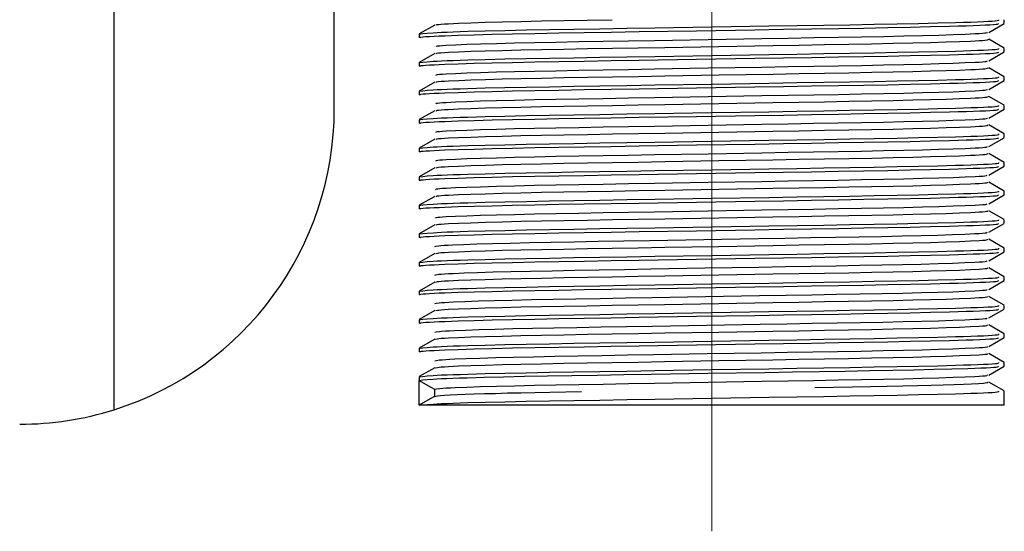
# Model space of a CAD drawing. Header units: millimetres. Extents: x 262469 to 275208, y -32539 to 9411.
# Tile 170 of 256: x 267768 to 267787, y -13874 to -13864. Entities that reach past the tile are written whole.
import ezdxf

# ---------------------------------------------------------------- set-up
doc = ezdxf.new("R2010")
doc.units = ezdxf.units.MM
doc.header["$LTSCALE"] = 100
doc.layers.add('$ IE_TELETECHNIKA', color=5, linetype='Continuous', lineweight=30)

msp = doc.modelspace()

# ---------------------------------------------------------------- linework, layer by layer
at = {"layer": '$ IE_TELETECHNIKA', "color": 7, "linetype": 'Continuous'}
for p, q in [((267769.767, -13871.852), (267769.767, -13854.639)), ((267774.142, -13865.889), (267774.142, -13854.639)), ((267787.455, -13864.181), (267787.455, -13864.111)), ((267776.138, -13864.215), (267775.831, -13864.392)), ((267787.146, -13864.361), (267787.453, -13864.183)), ((267775.83, -13864.394), (267775.83, -13864.465)), ((267787.453, -13864.675), (267787.146, -13864.498)), ((267787.455, -13864.748), (267787.455, -13864.678)), ((267776.138, -13864.782), (267775.831, -13864.959)), ((267787.146, -13864.928), (267787.453, -13864.75)), ((267775.83, -13864.961), (267775.83, -13865.032)), ((267787.453, -13865.242), (267787.146, -13865.065)), ((267787.455, -13865.315), (267787.455, -13865.244)), ((267776.138, -13865.348), (267775.831, -13865.526)), ((267787.146, -13865.495), (267787.453, -13865.317)), ((267775.83, -13865.528), (267775.83, -13865.599)), ((267787.453, -13865.809), (267787.146, -13865.632)), ((267787.146, -13866.062), (267787.453, -13865.884)), ((267787.455, -13865.882), (267787.455, -13865.811)), ((267775.83, -13866.095), (267775.83, -13866.166)), ((267776.138, -13865.915), (267775.831, -13866.093)), ((267787.453, -13866.376), (267787.146, -13866.199)), ((267776.138, -13866.482), (267775.831, -13866.66)), ((267787.146, -13866.629), (267787.453, -13866.451)), ((267787.455, -13866.449), (267787.455, -13866.378)), ((267775.83, -13866.662), (267775.83, -13866.733)), ((267787.453, -13866.943), (267787.146, -13866.766)), ((267776.138, -13867.049), (267775.831, -13867.227)), ((267787.146, -13867.195), (267787.453, -13867.018)), ((267787.455, -13867.016), (267787.455, -13866.945)), ((267775.83, -13867.229), (267775.83, -13867.3)), ((267787.453, -13867.51), (267787.146, -13867.333)), ((267776.138, -13867.616), (267775.831, -13867.794)), ((267787.146, -13867.762), (267787.453, -13867.585)), ((267787.455, -13867.583), (267787.455, -13867.512)), ((267775.83, -13867.796), (267775.83, -13867.867)), ((267787.453, -13868.077), (267787.146, -13867.9)), ((267776.138, -13868.183), (267775.831, -13868.361)), ((267787.146, -13868.329), (267787.453, -13868.152)), ((267787.455, -13868.15), (267787.455, -13868.079)), ((267775.83, -13868.363), (267775.83, -13868.433)), ((267787.453, -13868.644), (267787.146, -13868.467)), ((267776.138, -13868.75), (267775.831, -13868.928)), ((267787.146, -13868.896), (267787.453, -13868.719)), ((267787.455, -13868.717), (267787.455, -13868.646)), ((267775.83, -13868.93), (267775.83, -13869)), ((267787.453, -13869.211), (267787.146, -13869.034)), ((267787.455, -13869.284), (267787.455, -13869.213)), ((267776.138, -13869.317), (267775.831, -13869.495)), ((267787.146, -13869.463), (267787.453, -13869.286)), ((267775.83, -13869.497), (267775.83, -13869.567)), ((267787.453, -13869.778), (267787.146, -13869.601)), ((267787.455, -13869.851), (267787.455, -13869.78)), ((267776.138, -13869.884), (267775.831, -13870.061)), ((267787.146, -13870.03), (267787.453, -13869.853)), ((267775.83, -13870.064), (267775.83, -13870.134)), ((267787.453, -13870.345), (267787.146, -13870.168)), ((267787.455, -13870.418), (267787.455, -13870.347)), ((267776.138, -13870.451), (267775.831, -13870.628)), ((267787.146, -13870.597), (267787.453, -13870.42)), ((267775.83, -13870.63), (267775.83, -13870.701)), ((267787.453, -13870.912), (267787.146, -13870.735)), ((267787.455, -13870.985), (267787.455, -13870.914)), ((267776.138, -13871.018), (267775.831, -13871.195)), ((267787.146, -13871.164), (267787.453, -13870.987)), ((267775.83, -13871.197), (267775.83, -13871.263)), ((267775.83, -13871.764), (267775.83, -13871.268)), ((267787.453, -13871.479), (267787.146, -13871.302)), ((267776.136, -13871.445), (267776.136, -13871.586)), ((267787.455, -13871.764), (267787.455, -13871.481)), ((267787.455, -13871.764), (267775.83, -13871.764)), ((267776.138, -13871.585), (267775.831, -13871.762))]:
    msp.add_line(p, q, dxfattribs=at)
at = {"layer": '$ IE_TELETECHNIKA', "color": 7, "linetype": 'Continuous', "lineweight": 5, "ltscale": 20.32}
msp.add_line((267781.642, -13874.264), (267781.642, -13856.139), dxfattribs=at)
at = {"layer": '$ IE_TELETECHNIKA', "color": 7, "linetype": 'Continuous'}
for points in [[(267775.83, -13864.394), (267775.901, -13864.385), (267775.988, -13864.377), (267776.107, -13864.368), (267776.184, -13864.363), (267776.275, -13864.359), (267776.382, -13864.354), (267776.506, -13864.35), (267776.644, -13864.345), (267776.797, -13864.34), (267777.141, -13864.331), (267777.53, -13864.322), (267777.958, -13864.313), (267778.417, -13864.305), (267778.905, -13864.297), (267779.419, -13864.288), (267779.955, -13864.28), (267780.508, -13864.271), (267781.643, -13864.252), (267782.779, -13864.234), (267783.333, -13864.225), (267783.87, -13864.216), (267784.383, -13864.208), (267784.869, -13864.199), (267785.324, -13864.19), (267785.747, -13864.182), (267786.135, -13864.173), (267786.487, -13864.164), (267786.646, -13864.159), (267786.792, -13864.155), (267786.924, -13864.15), (267787.039, -13864.145), (267787.137, -13864.141), (267787.216, -13864.136), (267787.275, -13864.132), (267787.313, -13864.127), (267787.347, -13864.119), (267787.348, -13864.111)], [(267776.168, -13864.214), (267776.18, -13864.206), (267776.211, -13864.202), (267776.262, -13864.198), (267776.331, -13864.193), (267776.414, -13864.189), (267776.613, -13864.179), (267776.855, -13864.17), (267777.143, -13864.161), (267777.476, -13864.152), (267777.849, -13864.143), (267778.259, -13864.134), (267778.7, -13864.126), (267779.17, -13864.117), (267779.664, -13864.109)], [(267775.855, -13864.471), (267775.828, -13864.463), (267775.837, -13864.459), (267775.863, -13864.454), (267775.906, -13864.45), (267775.964, -13864.445), (267776.037, -13864.441), (267776.124, -13864.436), (267776.225, -13864.432), (267776.34, -13864.427), (267776.606, -13864.418), (267776.919, -13864.408), (267777.279, -13864.399), (267777.681, -13864.39), (267778.124, -13864.381), (267778.602, -13864.373), (267779.11, -13864.364), (267779.644, -13864.355), (267780.198, -13864.346), (267781.342, -13864.328), (267782.5, -13864.309), (267783.069, -13864.3), (267783.624, -13864.291), (267784.157, -13864.282), (267784.663, -13864.274), (267785.138, -13864.265), (267785.581, -13864.256), (267785.99, -13864.247), (267786.364, -13864.238), (267786.535, -13864.233), (267786.694, -13864.229), (267786.838, -13864.224), (267786.967, -13864.219), (267787.078, -13864.214), (267787.17, -13864.21), (267787.241, -13864.205), (267787.29, -13864.201), (267787.32, -13864.196), (267787.334, -13864.192), (267787.339, -13864.184)], [(267776.164, -13864.642), (267776.171, -13864.634), (267776.193, -13864.63), (267776.234, -13864.625), (267776.292, -13864.621), (267776.366, -13864.616), (267776.55, -13864.607), (267776.778, -13864.598), (267777.049, -13864.589), (267777.366, -13864.58), (267777.724, -13864.571), (267778.119, -13864.562), (267778.547, -13864.554), (267779.004, -13864.545), (267779.486, -13864.537), (267779.989, -13864.529), (267780.507, -13864.52), (267781.571, -13864.501), (267782.638, -13864.483), (267783.16, -13864.474), (267783.667, -13864.465), (267784.155, -13864.457), (267784.62, -13864.449), (267785.056, -13864.441), (267785.46, -13864.432), (267785.828, -13864.423), (267786.155, -13864.414), (267786.439, -13864.405), (267786.68, -13864.395), (267786.877, -13864.386), (267786.955, -13864.382), (267787.019, -13864.377), (267787.065, -13864.373), (267787.094, -13864.369), (267787.123, -13864.361)], [(267776.168, -13864.781), (267776.181, -13864.773), (267776.212, -13864.769), (267776.262, -13864.765), (267776.331, -13864.76), (267776.413, -13864.756), (267776.613, -13864.746), (267776.855, -13864.737), (267777.143, -13864.728), (267777.476, -13864.719), (267777.85, -13864.71), (267778.26, -13864.701), (267778.702, -13864.692), (267779.172, -13864.684), (267779.667, -13864.676), (267780.18, -13864.667), (267780.708, -13864.658), (267781.784, -13864.639), (267782.856, -13864.621), (267783.377, -13864.612), (267783.881, -13864.604), (267784.363, -13864.595), (267784.819, -13864.587), (267785.245, -13864.578), (267785.636, -13864.57), (267785.988, -13864.56), (267786.298, -13864.551), (267786.563, -13864.542), (267786.783, -13864.533), (267786.875, -13864.528), (267786.954, -13864.524), (267787.018, -13864.519), (267787.067, -13864.515), (267787.122, -13864.506), (267787.146, -13864.498)], [(267775.83, -13864.961), (267775.901, -13864.952), (267775.988, -13864.944), (267776.107, -13864.935), (267776.184, -13864.93), (267776.275, -13864.926), (267776.382, -13864.921), (267776.506, -13864.917), (267776.644, -13864.912), (267776.797, -13864.907), (267777.141, -13864.898), (267777.53, -13864.889), (267777.958, -13864.88), (267778.417, -13864.872), (267778.905, -13864.864), (267779.419, -13864.855), (267779.955, -13864.847), (267780.508, -13864.838), (267781.643, -13864.819), (267782.779, -13864.801), (267783.333, -13864.792), (267783.87, -13864.783), (267784.383, -13864.774), (267784.869, -13864.766), (267785.324, -13864.757), (267785.747, -13864.749), (267786.135, -13864.74), (267786.487, -13864.731), (267786.646, -13864.726), (267786.792, -13864.722), (267786.924, -13864.717), (267787.039, -13864.712), (267787.137, -13864.708), (267787.216, -13864.703), (267787.275, -13864.699), (267787.313, -13864.694), (267787.347, -13864.686), (267787.348, -13864.678)], [(267775.855, -13865.038), (267775.828, -13865.03), (267775.837, -13865.025), (267775.863, -13865.021), (267775.906, -13865.017), (267775.964, -13865.012), (267776.037, -13865.008), (267776.124, -13865.003), (267776.225, -13864.999), (267776.34, -13864.994), (267776.606, -13864.985), (267776.919, -13864.975), (267777.279, -13864.966), (267777.681, -13864.957), (267778.124, -13864.948), (267778.602, -13864.94), (267779.11, -13864.931), (267779.644, -13864.922), (267780.198, -13864.913), (267781.342, -13864.895), (267782.5, -13864.876), (267783.069, -13864.867), (267783.624, -13864.858), (267784.157, -13864.849), (267784.663, -13864.841), (267785.138, -13864.832), (267785.581, -13864.823), (267785.99, -13864.814), (267786.364, -13864.805), (267786.535, -13864.8), (267786.694, -13864.796), (267786.838, -13864.791), (267786.967, -13864.786), (267787.078, -13864.781), (267787.17, -13864.777), (267787.241, -13864.772), (267787.29, -13864.768), (267787.32, -13864.763), (267787.334, -13864.759), (267787.339, -13864.751)], [(267776.163, -13865.209), (267776.172, -13865.201), (267776.194, -13865.196), (267776.234, -13865.192), (267776.292, -13865.188), (267776.365, -13865.183), (267776.55, -13865.174), (267776.778, -13865.165), (267777.049, -13865.156), (267777.366, -13865.147), (267777.724, -13865.138), (267778.119, -13865.129), (267778.547, -13865.121), (267779.004, -13865.112), (267779.486, -13865.104), (267779.989, -13865.096), (267780.507, -13865.087), (267781.571, -13865.068), (267782.638, -13865.05), (267783.16, -13865.041), (267783.667, -13865.032), (267784.155, -13865.024), (267784.619, -13865.016), (267785.055, -13865.007), (267785.459, -13864.999), (267785.827, -13864.99), (267786.155, -13864.981), (267786.439, -13864.972), (267786.679, -13864.962), (267786.876, -13864.953), (267786.956, -13864.949), (267787.019, -13864.944), (267787.066, -13864.94), (267787.094, -13864.936), (267787.121, -13864.928)], [(267776.168, -13865.348), (267776.183, -13865.34), (267776.213, -13865.336), (267776.264, -13865.331), (267776.331, -13865.327), (267776.414, -13865.322), (267776.614, -13865.313), (267776.857, -13865.304), (267777.145, -13865.295), (267777.479, -13865.286), (267777.852, -13865.277), (267778.262, -13865.268), (267778.705, -13865.259), (267779.175, -13865.251), (267779.67, -13865.243), (267780.183, -13865.234), (267780.711, -13865.225), (267781.788, -13865.206), (267782.859, -13865.188), (267783.38, -13865.179), (267783.884, -13865.171), (267784.366, -13865.162), (267784.822, -13865.154), (267785.247, -13865.145), (267785.638, -13865.136), (267785.99, -13865.127), (267786.3, -13865.118), (267786.565, -13865.109), (267786.784, -13865.1), (267786.876, -13865.095), (267786.955, -13865.09), (267787.02, -13865.086), (267787.068, -13865.082), (267787.121, -13865.073), (267787.142, -13865.065)], [(267775.83, -13865.528), (267775.901, -13865.519), (267775.988, -13865.511), (267776.107, -13865.502), (267776.184, -13865.497), (267776.275, -13865.493), (267776.382, -13865.488), (267776.506, -13865.484), (267776.644, -13865.479), (267776.797, -13865.474), (267777.141, -13865.465), (267777.53, -13865.456), (267777.958, -13865.447), (267778.417, -13865.439), (267778.905, -13865.431), (267779.419, -13865.422), (267779.955, -13865.413), (267780.508, -13865.404), (267781.643, -13865.386), (267782.779, -13865.368), (267783.333, -13865.359), (267783.87, -13865.35), (267784.383, -13865.341), (267784.869, -13865.333), (267785.324, -13865.324), (267785.747, -13865.316), (267786.135, -13865.307), (267786.487, -13865.298), (267786.646, -13865.293), (267786.792, -13865.288), (267786.924, -13865.284), (267787.039, -13865.279), (267787.137, -13865.275), (267787.216, -13865.27), (267787.275, -13865.266), (267787.313, -13865.261), (267787.347, -13865.253), (267787.348, -13865.244)], [(267775.855, -13865.605), (267775.828, -13865.597), (267775.837, -13865.592), (267775.863, -13865.588), (267775.906, -13865.584), (267775.964, -13865.579), (267776.037, -13865.575), (267776.124, -13865.57), (267776.225, -13865.566), (267776.34, -13865.561), (267776.606, -13865.552), (267776.919, -13865.542), (267777.279, -13865.533), (267777.681, -13865.524), (267778.124, -13865.515), (267778.602, -13865.507), (267779.11, -13865.498), (267779.644, -13865.489), (267780.198, -13865.48), (267781.342, -13865.462), (267782.5, -13865.443), (267783.069, -13865.434), (267783.624, -13865.425), (267784.157, -13865.416), (267784.663, -13865.407), (267785.138, -13865.399), (267785.581, -13865.39), (267785.99, -13865.381), (267786.364, -13865.372), (267786.535, -13865.367), (267786.694, -13865.363), (267786.838, -13865.358), (267786.967, -13865.353), (267787.078, -13865.348), (267787.17, -13865.344), (267787.241, -13865.339), (267787.29, -13865.335), (267787.32, -13865.33), (267787.334, -13865.326), (267787.339, -13865.318)], [(267776.162, -13865.776), (267776.173, -13865.768), (267776.195, -13865.763), (267776.235, -13865.759), (267776.292, -13865.755), (267776.365, -13865.75), (267776.55, -13865.741), (267776.777, -13865.732), (267777.049, -13865.723), (267777.366, -13865.714), (267777.724, -13865.705), (267778.119, -13865.696), (267778.546, -13865.688), (267779.004, -13865.679), (267779.486, -13865.671), (267779.988, -13865.663), (267780.507, -13865.654), (267781.571, -13865.635), (267782.638, -13865.617), (267783.159, -13865.608), (267783.667, -13865.599), (267784.155, -13865.591), (267784.619, -13865.583), (267785.055, -13865.574), (267785.459, -13865.566), (267785.827, -13865.557), (267786.155, -13865.548), (267786.438, -13865.539), (267786.679, -13865.529), (267786.876, -13865.52), (267786.956, -13865.516), (267787.02, -13865.511), (267787.067, -13865.507), (267787.095, -13865.503), (267787.12, -13865.495)], [(267776.168, -13865.915), (267776.185, -13865.907), (267776.214, -13865.903), (267776.264, -13865.898), (267776.331, -13865.894), (267776.413, -13865.889), (267776.613, -13865.88), (267776.857, -13865.871), (267777.145, -13865.862), (267777.478, -13865.853), (267777.851, -13865.844), (267778.261, -13865.835), (267778.703, -13865.826), (267779.174, -13865.818), (267779.668, -13865.81), (267780.182, -13865.801), (267780.709, -13865.792), (267781.786, -13865.773), (267782.858, -13865.755), (267783.378, -13865.746), (267783.882, -13865.737), (267784.365, -13865.729), (267784.821, -13865.721), (267785.246, -13865.712), (267785.637, -13865.703), (267785.989, -13865.694), (267786.299, -13865.685), (267786.564, -13865.676), (267786.784, -13865.667), (267786.876, -13865.662), (267786.955, -13865.657), (267787.02, -13865.653), (267787.068, -13865.649), (267787.101, -13865.644), (267787.121, -13865.64), (267787.139, -13865.632)], [(267775.855, -13866.172), (267775.828, -13866.164), (267775.837, -13866.159), (267775.863, -13866.155), (267775.906, -13866.151), (267775.964, -13866.146), (267776.037, -13866.142), (267776.124, -13866.137), (267776.225, -13866.133), (267776.34, -13866.128), (267776.606, -13866.119), (267776.919, -13866.109), (267777.279, -13866.1), (267777.681, -13866.091), (267778.124, -13866.082), (267778.602, -13866.073), (267779.11, -13866.065), (267779.644, -13866.056), (267780.198, -13866.047), (267781.342, -13866.029), (267782.5, -13866.01), (267783.069, -13866.001), (267783.624, -13865.992), (267784.157, -13865.983), (267784.663, -13865.974), (267785.138, -13865.966), (267785.581, -13865.957), (267785.99, -13865.948), (267786.364, -13865.939), (267786.535, -13865.934), (267786.694, -13865.93), (267786.838, -13865.925), (267786.967, -13865.92), (267787.078, -13865.915), (267787.17, -13865.911), (267787.241, -13865.906), (267787.29, -13865.902), (267787.32, -13865.897), (267787.334, -13865.893), (267787.339, -13865.885)], [(267775.83, -13866.095), (267775.901, -13866.086), (267775.988, -13866.078), (267776.107, -13866.069), (267776.184, -13866.064), (267776.275, -13866.06), (267776.382, -13866.055), (267776.506, -13866.051), (267776.644, -13866.046), (267776.797, -13866.041), (267777.141, -13866.032), (267777.53, -13866.023), (267777.958, -13866.014), (267778.417, -13866.006), (267778.905, -13865.998), (267779.419, -13865.989), (267779.955, -13865.98), (267780.508, -13865.971), (267781.643, -13865.953), (267782.779, -13865.935), (267783.333, -13865.926), (267783.87, -13865.917), (267784.383, -13865.908), (267784.869, -13865.9), (267785.324, -13865.891), (267785.747, -13865.883), (267786.135, -13865.874), (267786.487, -13865.865), (267786.646, -13865.86), (267786.792, -13865.855), (267786.924, -13865.851), (267787.039, -13865.846), (267787.137, -13865.842), (267787.216, -13865.837), (267787.275, -13865.833), (267787.313, -13865.828), (267787.347, -13865.82), (267787.348, -13865.811)], [(267776.16, -13866.343), (267776.174, -13866.335), (267776.196, -13866.33), (267776.236, -13866.326), (267776.293, -13866.322), (267776.365, -13866.317), (267776.549, -13866.308), (267776.777, -13866.299), (267777.049, -13866.29), (267777.366, -13866.281), (267777.724, -13866.272), (267778.118, -13866.263), (267778.546, -13866.255), (267779.003, -13866.246), (267779.486, -13866.238), (267779.988, -13866.229), (267780.507, -13866.221), (267781.571, -13866.202), (267782.637, -13866.184), (267783.159, -13866.175), (267783.666, -13866.166), (267784.154, -13866.158), (267784.619, -13866.15), (267785.055, -13866.141), (267785.459, -13866.133), (267785.827, -13866.124), (267786.154, -13866.115), (267786.438, -13866.106), (267786.678, -13866.096), (267786.876, -13866.087), (267786.956, -13866.083), (267787.02, -13866.078), (267787.068, -13866.074), (267787.096, -13866.07), (267787.119, -13866.062)], [(267776.167, -13866.482), (267776.186, -13866.474), (267776.215, -13866.47), (267776.264, -13866.465), (267776.331, -13866.461), (267776.412, -13866.456), (267776.613, -13866.447), (267776.856, -13866.438), (267777.144, -13866.429), (267777.477, -13866.42), (267777.85, -13866.411), (267778.26, -13866.402), (267778.702, -13866.393), (267779.173, -13866.385), (267779.667, -13866.377), (267780.18, -13866.368), (267780.708, -13866.359), (267781.785, -13866.34), (267782.856, -13866.322), (267783.377, -13866.313), (267783.881, -13866.304), (267784.363, -13866.296), (267784.819, -13866.288), (267785.245, -13866.279), (267785.636, -13866.27), (267785.988, -13866.261), (267786.298, -13866.252), (267786.563, -13866.243), (267786.783, -13866.234), (267786.875, -13866.229), (267786.955, -13866.224), (267787.02, -13866.22), (267787.069, -13866.216), (267787.101, -13866.211), (267787.12, -13866.207), (267787.136, -13866.199)], [(267775.855, -13866.739), (267775.828, -13866.731), (267775.837, -13866.726), (267775.863, -13866.722), (267775.906, -13866.718), (267775.964, -13866.713), (267776.037, -13866.709), (267776.124, -13866.704), (267776.225, -13866.7), (267776.34, -13866.695), (267776.606, -13866.686), (267776.919, -13866.676), (267777.279, -13866.667), (267777.681, -13866.658), (267778.124, -13866.649), (267778.602, -13866.64), (267779.11, -13866.632), (267779.644, -13866.623), (267780.198, -13866.614), (267781.342, -13866.596), (267782.5, -13866.577), (267783.069, -13866.568), (267783.624, -13866.559), (267784.157, -13866.55), (267784.663, -13866.541), (267785.138, -13866.533), (267785.581, -13866.524), (267785.99, -13866.515), (267786.364, -13866.506), (267786.535, -13866.501), (267786.694, -13866.497), (267786.838, -13866.492), (267786.967, -13866.487), (267787.078, -13866.482), (267787.17, -13866.478), (267787.241, -13866.473), (267787.29, -13866.469), (267787.32, -13866.464), (267787.334, -13866.46), (267787.339, -13866.452)], [(267775.83, -13866.662), (267775.901, -13866.653), (267775.988, -13866.645), (267776.107, -13866.636), (267776.184, -13866.631), (267776.275, -13866.627), (267776.382, -13866.622), (267776.506, -13866.618), (267776.644, -13866.613), (267776.797, -13866.608), (267777.141, -13866.599), (267777.53, -13866.59), (267777.958, -13866.581), (267778.417, -13866.573), (267778.905, -13866.565), (267779.419, -13866.556), (267779.955, -13866.547), (267780.508, -13866.538), (267781.643, -13866.52), (267782.779, -13866.502), (267783.333, -13866.493), (267783.87, -13866.484), (267784.383, -13866.475), (267784.869, -13866.467), (267785.324, -13866.458), (267785.747, -13866.45), (267786.135, -13866.441), (267786.487, -13866.432), (267786.646, -13866.427), (267786.792, -13866.422), (267786.924, -13866.418), (267787.039, -13866.413), (267787.137, -13866.408), (267787.216, -13866.404), (267787.275, -13866.4), (267787.313, -13866.395), (267787.347, -13866.387), (267787.348, -13866.378)], [(267776.158, -13866.91), (267776.175, -13866.902), (267776.197, -13866.897), (267776.237, -13866.893), (267776.293, -13866.889), (267776.365, -13866.884), (267776.549, -13866.875), (267776.777, -13866.866), (267777.049, -13866.857), (267777.366, -13866.848), (267777.724, -13866.839), (267778.118, -13866.83), (267778.546, -13866.821), (267779.003, -13866.813), (267779.485, -13866.805), (267779.988, -13866.796), (267780.506, -13866.788), (267781.57, -13866.769), (267782.637, -13866.751), (267783.159, -13866.742), (267783.666, -13866.733), (267784.154, -13866.725), (267784.618, -13866.717), (267785.054, -13866.708), (267785.458, -13866.7), (267785.827, -13866.691), (267786.154, -13866.682), (267786.438, -13866.673), (267786.678, -13866.663), (267786.875, -13866.654), (267786.956, -13866.65), (267787.021, -13866.645), (267787.069, -13866.641), (267787.097, -13866.637), (267787.118, -13866.629)], [(267776.166, -13867.049), (267776.187, -13867.041), (267776.216, -13867.037), (267776.264, -13867.032), (267776.33, -13867.028), (267776.412, -13867.023), (267776.612, -13867.014), (267776.856, -13867.005), (267777.144, -13866.996), (267777.476, -13866.986), (267777.85, -13866.977), (267778.26, -13866.969), (267778.702, -13866.96), (267779.173, -13866.952), (267779.667, -13866.944), (267780.181, -13866.935), (267780.709, -13866.926), (267781.786, -13866.907), (267782.857, -13866.889), (267783.378, -13866.88), (267783.882, -13866.871), (267784.365, -13866.863), (267784.821, -13866.855), (267785.246, -13866.846), (267785.637, -13866.837), (267785.99, -13866.828), (267786.299, -13866.819), (267786.564, -13866.81), (267786.784, -13866.8), (267786.876, -13866.796), (267786.956, -13866.791), (267787.021, -13866.787), (267787.07, -13866.783), (267787.102, -13866.778), (267787.12, -13866.774), (267787.133, -13866.766)], [(267775.855, -13867.306), (267775.828, -13867.298), (267775.837, -13867.293), (267775.863, -13867.289), (267775.906, -13867.285), (267775.964, -13867.28), (267776.037, -13867.276), (267776.124, -13867.271), (267776.225, -13867.267), (267776.34, -13867.262), (267776.606, -13867.252), (267776.919, -13867.243), (267777.279, -13867.234), (267777.681, -13867.225), (267778.124, -13867.216), (267778.602, -13867.207), (267779.11, -13867.199), (267779.644, -13867.19), (267780.198, -13867.181), (267781.342, -13867.163), (267782.5, -13867.144), (267783.069, -13867.135), (267783.624, -13867.126), (267784.157, -13867.117), (267784.663, -13867.108), (267785.138, -13867.1), (267785.581, -13867.091), (267785.99, -13867.082), (267786.364, -13867.073), (267786.535, -13867.068), (267786.694, -13867.063), (267786.838, -13867.059), (267786.967, -13867.054), (267787.078, -13867.049), (267787.17, -13867.045), (267787.241, -13867.04), (267787.29, -13867.036), (267787.32, -13867.031), (267787.334, -13867.027), (267787.339, -13867.019)], [(267775.83, -13867.229), (267775.901, -13867.22), (267775.988, -13867.211), (267776.107, -13867.203), (267776.184, -13867.198), (267776.275, -13867.194), (267776.382, -13867.189), (267776.506, -13867.185), (267776.644, -13867.18), (267776.797, -13867.175), (267777.141, -13867.166), (267777.53, -13867.157), (267777.958, -13867.148), (267778.417, -13867.14), (267778.905, -13867.131), (267779.419, -13867.123), (267779.955, -13867.114), (267780.508, -13867.105), (267781.643, -13867.087), (267782.779, -13867.069), (267783.333, -13867.06), (267783.87, -13867.051), (267784.383, -13867.042), (267784.869, -13867.034), (267785.324, -13867.025), (267785.747, -13867.017), (267786.135, -13867.008), (267786.487, -13866.999), (267786.646, -13866.994), (267786.792, -13866.989), (267786.924, -13866.985), (267787.039, -13866.98), (267787.137, -13866.975), (267787.216, -13866.971), (267787.275, -13866.966), (267787.313, -13866.962), (267787.347, -13866.954), (267787.348, -13866.945)], [(267776.156, -13867.477), (267776.175, -13867.468), (267776.198, -13867.464), (267776.237, -13867.46), (267776.293, -13867.456), (267776.365, -13867.451), (267776.549, -13867.442), (267776.777, -13867.433), (267777.049, -13867.424), (267777.366, -13867.415), (267777.723, -13867.406), (267778.118, -13867.397), (267778.546, -13867.388), (267779.003, -13867.38), (267779.485, -13867.372), (267779.988, -13867.363), (267780.506, -13867.355), (267781.57, -13867.336), (267782.637, -13867.318), (267783.158, -13867.309), (267783.666, -13867.3), (267784.154, -13867.292), (267784.618, -13867.284), (267785.054, -13867.275), (267785.458, -13867.267), (267785.826, -13867.258), (267786.154, -13867.249), (267786.438, -13867.239), (267786.677, -13867.23), (267786.875, -13867.221), (267786.956, -13867.217), (267787.021, -13867.212), (267787.07, -13867.208), (267787.099, -13867.204), (267787.117, -13867.196)], [(267776.165, -13867.616), (267776.188, -13867.608), (267776.217, -13867.604), (267776.265, -13867.599), (267776.33, -13867.595), (267776.411, -13867.59), (267776.611, -13867.581), (267776.855, -13867.572), (267777.143, -13867.563), (267777.475, -13867.553), (267777.849, -13867.544), (267778.259, -13867.536), (267778.701, -13867.527), (267779.171, -13867.519), (267779.666, -13867.511), (267780.179, -13867.502), (267780.707, -13867.493), (267781.784, -13867.474), (267782.856, -13867.456), (267783.377, -13867.447), (267783.881, -13867.438), (267784.363, -13867.43), (267784.819, -13867.422), (267785.245, -13867.413), (267785.636, -13867.404), (267785.989, -13867.395), (267786.299, -13867.386), (267786.563, -13867.377), (267786.783, -13867.367), (267786.876, -13867.363), (267786.955, -13867.358), (267787.021, -13867.354), (267787.071, -13867.349), (267787.103, -13867.345), (267787.12, -13867.341), (267787.131, -13867.333)], [(267775.855, -13867.873), (267775.828, -13867.865), (267775.837, -13867.86), (267775.863, -13867.856), (267775.906, -13867.852), (267775.964, -13867.847), (267776.037, -13867.843), (267776.124, -13867.838), (267776.225, -13867.834), (267776.34, -13867.829), (267776.606, -13867.819), (267776.919, -13867.81), (267777.279, -13867.801), (267777.681, -13867.792), (267778.124, -13867.783), (267778.602, -13867.774), (267779.11, -13867.766), (267779.644, -13867.757), (267780.198, -13867.748), (267781.342, -13867.73), (267782.5, -13867.711), (267783.069, -13867.702), (267783.624, -13867.693), (267784.157, -13867.684), (267784.663, -13867.675), (267785.138, -13867.667), (267785.581, -13867.658), (267785.99, -13867.649), (267786.364, -13867.64), (267786.535, -13867.635), (267786.694, -13867.63), (267786.838, -13867.626), (267786.967, -13867.621), (267787.078, -13867.616), (267787.17, -13867.612), (267787.241, -13867.607), (267787.29, -13867.603), (267787.32, -13867.598), (267787.334, -13867.594), (267787.339, -13867.585)], [(267775.83, -13867.796), (267775.901, -13867.787), (267775.988, -13867.778), (267776.107, -13867.77), (267776.184, -13867.765), (267776.275, -13867.761), (267776.382, -13867.756), (267776.506, -13867.752), (267776.644, -13867.747), (267776.797, -13867.742), (267777.141, -13867.733), (267777.53, -13867.724), (267777.958, -13867.715), (267778.417, -13867.707), (267778.905, -13867.698), (267779.419, -13867.69), (267779.955, -13867.681), (267780.508, -13867.672), (267781.643, -13867.654), (267782.779, -13867.636), (267783.333, -13867.627), (267783.87, -13867.618), (267784.383, -13867.609), (267784.869, -13867.601), (267785.324, -13867.592), (267785.747, -13867.584), (267786.135, -13867.575), (267786.487, -13867.566), (267786.646, -13867.561), (267786.792, -13867.556), (267786.924, -13867.552), (267787.039, -13867.547), (267787.137, -13867.542), (267787.216, -13867.538), (267787.275, -13867.533), (267787.313, -13867.529), (267787.347, -13867.521), (267787.348, -13867.512)], [(267776.154, -13868.044), (267776.176, -13868.035), (267776.199, -13868.031), (267776.238, -13868.027), (267776.294, -13868.023), (267776.365, -13868.018), (267776.548, -13868.009), (267776.777, -13868), (267777.05, -13867.991), (267777.366, -13867.982), (267777.723, -13867.973), (267778.118, -13867.964), (267778.546, -13867.955), (267779.003, -13867.947), (267779.485, -13867.939), (267779.988, -13867.93), (267780.506, -13867.921), (267781.57, -13867.903), (267782.636, -13867.885), (267783.158, -13867.876), (267783.665, -13867.867), (267784.154, -13867.859), (267784.618, -13867.851), (267785.054, -13867.842), (267785.458, -13867.834), (267785.826, -13867.825), (267786.154, -13867.816), (267786.438, -13867.806), (267786.677, -13867.797), (267786.875, -13867.788), (267786.956, -13867.784), (267787.022, -13867.779), (267787.071, -13867.775), (267787.1, -13867.771), (267787.116, -13867.763)], [(267776.164, -13868.183), (267776.189, -13868.175), (267776.218, -13868.171), (267776.266, -13868.166), (267776.331, -13868.162), (267776.412, -13868.157), (267776.612, -13868.148), (267776.856, -13868.139), (267777.144, -13868.13), (267777.477, -13868.12), (267777.85, -13868.111), (267778.26, -13868.103), (267778.702, -13868.094), (267779.173, -13868.086), (267779.667, -13868.078), (267780.181, -13868.069), (267780.708, -13868.06), (267781.785, -13868.041), (267782.857, -13868.023), (267783.377, -13868.014), (267783.881, -13868.005), (267784.364, -13867.997), (267784.82, -13867.989), (267785.245, -13867.98), (267785.636, -13867.971), (267785.989, -13867.962), (267786.299, -13867.953), (267786.563, -13867.944), (267786.782, -13867.934), (267786.875, -13867.93), (267786.955, -13867.925), (267787.021, -13867.921), (267787.071, -13867.916), (267787.104, -13867.912), (267787.12, -13867.908), (267787.128, -13867.9)], [(267775.855, -13868.44), (267775.828, -13868.432), (267775.837, -13868.427), (267775.863, -13868.423), (267775.906, -13868.419), (267775.964, -13868.414), (267776.037, -13868.41), (267776.124, -13868.405), (267776.225, -13868.4), (267776.34, -13868.396), (267776.606, -13868.386), (267776.919, -13868.377), (267777.279, -13868.368), (267777.681, -13868.359), (267778.124, -13868.35), (267778.602, -13868.341), (267779.11, -13868.333), (267779.644, -13868.324), (267780.198, -13868.315), (267781.342, -13868.297), (267782.5, -13868.278), (267783.069, -13868.269), (267783.624, -13868.26), (267784.157, -13868.251), (267784.663, -13868.242), (267785.138, -13868.234), (267785.581, -13868.225), (267785.99, -13868.216), (267786.364, -13868.207), (267786.535, -13868.202), (267786.694, -13868.197), (267786.838, -13868.193), (267786.967, -13868.188), (267787.078, -13868.183), (267787.17, -13868.179), (267787.241, -13868.174), (267787.29, -13868.17), (267787.32, -13868.165), (267787.334, -13868.161), (267787.339, -13868.152)], [(267775.83, -13868.363), (267775.901, -13868.354), (267775.988, -13868.345), (267776.107, -13868.337), (267776.184, -13868.332), (267776.275, -13868.328), (267776.382, -13868.323), (267776.506, -13868.319), (267776.644, -13868.314), (267776.797, -13868.309), (267777.141, -13868.3), (267777.53, -13868.291), (267777.958, -13868.282), (267778.417, -13868.274), (267778.905, -13868.265), (267779.419, -13868.257), (267779.955, -13868.248), (267780.508, -13868.239), (267781.643, -13868.221), (267782.779, -13868.203), (267783.333, -13868.194), (267783.87, -13868.185), (267784.383, -13868.176), (267784.869, -13868.168), (267785.324, -13868.159), (267785.747, -13868.151), (267786.135, -13868.142), (267786.487, -13868.133), (267786.646, -13868.128), (267786.792, -13868.123), (267786.924, -13868.119), (267787.039, -13868.114), (267787.137, -13868.109), (267787.216, -13868.105), (267787.275, -13868.1), (267787.313, -13868.096), (267787.347, -13868.088), (267787.348, -13868.079)], [(267776.139, -13868.613), (267776.161, -13868.605), (267776.213, -13868.596), (267776.261, -13868.592), (267776.324, -13868.588), (267776.402, -13868.583), (267776.493, -13868.579), (267776.711, -13868.569), (267776.975, -13868.56), (267777.284, -13868.551), (267777.635, -13868.542), (267778.025, -13868.533), (267778.45, -13868.524), (267778.906, -13868.516), (267779.388, -13868.508), (267779.892, -13868.499), (267780.413, -13868.49), (267781.485, -13868.472), (267782.563, -13868.453), (267783.092, -13868.444), (267783.606, -13868.435), (267784.101, -13868.427), (267784.573, -13868.419), (267785.016, -13868.41), (267785.427, -13868.401), (267785.802, -13868.392), (267786.136, -13868.383), (267786.425, -13868.374), (267786.668, -13868.365), (267786.869, -13868.355), (267786.952, -13868.351), (267787.02, -13868.346), (267787.071, -13868.342), (267787.101, -13868.338), (267787.116, -13868.329)], [(267776.162, -13868.75), (267776.19, -13868.742), (267776.219, -13868.738), (267776.266, -13868.733), (267776.331, -13868.729), (267776.411, -13868.724), (267776.611, -13868.715), (267776.855, -13868.706), (267777.143, -13868.697), (267777.476, -13868.687), (267777.849, -13868.678), (267778.259, -13868.67), (267778.701, -13868.661), (267779.171, -13868.653), (267779.666, -13868.645), (267780.179, -13868.636), (267780.707, -13868.627), (267781.783, -13868.608), (267782.855, -13868.59), (267783.376, -13868.581), (267783.88, -13868.572), (267784.362, -13868.564), (267784.818, -13868.556), (267785.244, -13868.547), (267785.635, -13868.538), (267785.988, -13868.529), (267786.298, -13868.52), (267786.562, -13868.511), (267786.782, -13868.501), (267786.955, -13868.492), (267787.021, -13868.488), (267787.072, -13868.483), (267787.104, -13868.479), (267787.121, -13868.475), (267787.126, -13868.467)], [(267775.855, -13869.007), (267775.828, -13868.999), (267775.837, -13868.994), (267775.863, -13868.99), (267775.906, -13868.986), (267775.964, -13868.981), (267776.037, -13868.977), (267776.124, -13868.972), (267776.225, -13868.967), (267776.34, -13868.963), (267776.606, -13868.953), (267776.919, -13868.944), (267777.279, -13868.935), (267777.681, -13868.926), (267778.124, -13868.917), (267778.602, -13868.908), (267779.11, -13868.9), (267779.644, -13868.891), (267780.198, -13868.882), (267781.342, -13868.864), (267782.5, -13868.845), (267783.069, -13868.836), (267783.624, -13868.827), (267784.157, -13868.818), (267784.663, -13868.809), (267785.138, -13868.801), (267785.581, -13868.792), (267785.99, -13868.783), (267786.364, -13868.774), (267786.535, -13868.769), (267786.694, -13868.764), (267786.838, -13868.76), (267786.967, -13868.755), (267787.078, -13868.75), (267787.17, -13868.746), (267787.241, -13868.741), (267787.29, -13868.737), (267787.32, -13868.732), (267787.334, -13868.728), (267787.339, -13868.719)], [(267775.83, -13868.93), (267775.901, -13868.921), (267775.988, -13868.912), (267776.107, -13868.904), (267776.184, -13868.899), (267776.275, -13868.895), (267776.382, -13868.89), (267776.506, -13868.885), (267776.644, -13868.881), (267776.797, -13868.876), (267777.141, -13868.867), (267777.53, -13868.858), (267777.958, -13868.849), (267778.417, -13868.841), (267778.905, -13868.832), (267779.419, -13868.824), (267779.955, -13868.815), (267780.508, -13868.806), (267781.643, -13868.788), (267782.779, -13868.77), (267783.333, -13868.761), (267783.87, -13868.752), (267784.383, -13868.743), (267784.869, -13868.735), (267785.324, -13868.726), (267785.747, -13868.718), (267786.135, -13868.709), (267786.487, -13868.7), (267786.646, -13868.695), (267786.792, -13868.69), (267786.924, -13868.686), (267787.039, -13868.681), (267787.137, -13868.676), (267787.216, -13868.672), (267787.275, -13868.667), (267787.313, -13868.663), (267787.347, -13868.655), (267787.348, -13868.646)], [(267776.138, -13869.18), (267776.163, -13869.171), (267776.219, -13869.163), (267776.268, -13869.159), (267776.332, -13869.154), (267776.411, -13869.15), (267776.504, -13869.145), (267776.724, -13869.136), (267776.99, -13869.127), (267777.3, -13869.117), (267777.652, -13869.108), (267778.043, -13869.099), (267778.469, -13869.091), (267778.925, -13869.083), (267779.407, -13869.074), (267779.911, -13869.066), (267780.431, -13869.057), (267781.502, -13869.038), (267782.578, -13869.02), (267783.105, -13869.011), (267783.618, -13869.002), (267784.111, -13868.994), (267784.582, -13868.985), (267785.023, -13868.977), (267785.433, -13868.968), (267785.806, -13868.959), (267786.139, -13868.95), (267786.427, -13868.941), (267786.669, -13868.932), (267786.869, -13868.922), (267786.952, -13868.918), (267787.021, -13868.913), (267787.072, -13868.909), (267787.103, -13868.905), (267787.116, -13868.896)], [(267775.83, -13869.497), (267775.901, -13869.488), (267775.988, -13869.479), (267776.107, -13869.471), (267776.184, -13869.466), (267776.275, -13869.462), (267776.382, -13869.457), (267776.506, -13869.452), (267776.644, -13869.448), (267776.797, -13869.443), (267777.141, -13869.434), (267777.53, -13869.425), (267777.958, -13869.416), (267778.417, -13869.408), (267778.905, -13869.399), (267779.419, -13869.391), (267779.955, -13869.382), (267780.508, -13869.373), (267781.643, -13869.355), (267782.779, -13869.336), (267783.333, -13869.328), (267783.87, -13869.319), (267784.383, -13869.31), (267784.869, -13869.302), (267785.324, -13869.293), (267785.747, -13869.285), (267786.135, -13869.276), (267786.487, -13869.267), (267786.646, -13869.262), (267786.792, -13869.257), (267786.924, -13869.253), (267787.039, -13869.248), (267787.137, -13869.243), (267787.216, -13869.239), (267787.275, -13869.234), (267787.313, -13869.23), (267787.347, -13869.222), (267787.348, -13869.213)], [(267776.16, -13869.317), (267776.191, -13869.309), (267776.22, -13869.305), (267776.267, -13869.3), (267776.331, -13869.296), (267776.411, -13869.291), (267776.611, -13869.282), (267776.855, -13869.273), (267777.143, -13869.264), (267777.476, -13869.254), (267777.849, -13869.245), (267778.259, -13869.237), (267778.701, -13869.228), (267779.172, -13869.22), (267779.666, -13869.211), (267780.18, -13869.203), (267780.707, -13869.194), (267781.784, -13869.175), (267782.856, -13869.157), (267783.377, -13869.148), (267783.881, -13869.139), (267784.363, -13869.131), (267784.82, -13869.123), (267785.245, -13869.114), (267785.636, -13869.105), (267785.989, -13869.096), (267786.299, -13869.087), (267786.563, -13869.078), (267786.782, -13869.068), (267786.956, -13869.059), (267787.022, -13869.055), (267787.073, -13869.05), (267787.106, -13869.046), (267787.121, -13869.042), (267787.124, -13869.034)], [(267775.855, -13869.574), (267775.828, -13869.565), (267775.837, -13869.561), (267775.863, -13869.557), (267775.906, -13869.553), (267775.964, -13869.548), (267776.037, -13869.544), (267776.124, -13869.539), (267776.225, -13869.534), (267776.34, -13869.53), (267776.606, -13869.52), (267776.919, -13869.511), (267777.279, -13869.502), (267777.681, -13869.492), (267778.124, -13869.484), (267778.602, -13869.475), (267779.11, -13869.467), (267779.644, -13869.458), (267780.198, -13869.449), (267781.342, -13869.431), (267782.5, -13869.412), (267783.069, -13869.403), (267783.624, -13869.394), (267784.157, -13869.385), (267784.663, -13869.376), (267785.138, -13869.368), (267785.581, -13869.359), (267785.99, -13869.35), (267786.364, -13869.341), (267786.535, -13869.336), (267786.694, -13869.331), (267786.838, -13869.327), (267786.967, -13869.322), (267787.078, -13869.317), (267787.17, -13869.313), (267787.241, -13869.308), (267787.29, -13869.304), (267787.32, -13869.299), (267787.334, -13869.295), (267787.339, -13869.286)], [(267776.137, -13869.746), (267776.166, -13869.738), (267776.224, -13869.729), (267776.274, -13869.725), (267776.34, -13869.721), (267776.421, -13869.716), (267776.514, -13869.712), (267776.737, -13869.702), (267777.005, -13869.693), (267777.316, -13869.684), (267777.67, -13869.675), (267778.062, -13869.666), (267778.488, -13869.657), (267778.944, -13869.649), (267779.426, -13869.641), (267779.93, -13869.632), (267780.45, -13869.623), (267781.518, -13869.605), (267782.592, -13869.587), (267783.118, -13869.577), (267783.629, -13869.569), (267784.122, -13869.56), (267784.59, -13869.552), (267785.031, -13869.544), (267785.439, -13869.535), (267785.811, -13869.526), (267786.143, -13869.517), (267786.43, -13869.508), (267786.671, -13869.498), (267786.87, -13869.489), (267786.953, -13869.485), (267787.021, -13869.48), (267787.073, -13869.476), (267787.105, -13869.472), (267787.116, -13869.463)], [(267776.158, -13869.884), (267776.191, -13869.876), (267776.221, -13869.872), (267776.267, -13869.867), (267776.331, -13869.863), (267776.41, -13869.858), (267776.61, -13869.849), (267776.854, -13869.84), (267777.142, -13869.831), (267777.474, -13869.821), (267777.848, -13869.812), (267778.257, -13869.804), (267778.7, -13869.795), (267779.17, -13869.787), (267779.664, -13869.778), (267780.178, -13869.77), (267780.706, -13869.761), (267781.783, -13869.742), (267782.855, -13869.724), (267783.376, -13869.715), (267783.88, -13869.706), (267784.362, -13869.698), (267784.818, -13869.69), (267785.244, -13869.681), (267785.635, -13869.672), (267785.988, -13869.663), (267786.298, -13869.654), (267786.563, -13869.645), (267786.781, -13869.635), (267786.955, -13869.626), (267787.022, -13869.622), (267787.073, -13869.617), (267787.107, -13869.613), (267787.122, -13869.609), (267787.122, -13869.601)], [(267775.83, -13870.064), (267775.901, -13870.055), (267775.988, -13870.046), (267776.107, -13870.038), (267776.184, -13870.033), (267776.275, -13870.029), (267776.382, -13870.024), (267776.506, -13870.019), (267776.644, -13870.015), (267776.797, -13870.01), (267777.141, -13870.001), (267777.53, -13869.992), (267777.958, -13869.983), (267778.417, -13869.975), (267778.905, -13869.966), (267779.419, -13869.958), (267779.955, -13869.949), (267780.508, -13869.94), (267781.643, -13869.922), (267782.779, -13869.903), (267783.333, -13869.895), (267783.87, -13869.886), (267784.383, -13869.877), (267784.869, -13869.869), (267785.324, -13869.86), (267785.747, -13869.851), (267786.135, -13869.843), (267786.487, -13869.833), (267786.646, -13869.829), (267786.792, -13869.824), (267786.924, -13869.82), (267787.039, -13869.815), (267787.137, -13869.81), (267787.216, -13869.806), (267787.275, -13869.801), (267787.313, -13869.797), (267787.347, -13869.789), (267787.348, -13869.78)], [(267775.855, -13870.141), (267775.828, -13870.132), (267775.837, -13870.128), (267775.863, -13870.124), (267775.906, -13870.119), (267775.964, -13870.115), (267776.037, -13870.111), (267776.124, -13870.106), (267776.225, -13870.101), (267776.34, -13870.097), (267776.606, -13870.087), (267776.919, -13870.078), (267777.279, -13870.069), (267777.681, -13870.059), (267778.124, -13870.051), (267778.602, -13870.042), (267779.11, -13870.034), (267779.644, -13870.025), (267780.198, -13870.016), (267781.342, -13869.997), (267782.5, -13869.979), (267783.069, -13869.97), (267783.624, -13869.961), (267784.157, -13869.952), (267784.663, -13869.943), (267785.138, -13869.935), (267785.581, -13869.926), (267785.99, -13869.917), (267786.364, -13869.908), (267786.535, -13869.903), (267786.694, -13869.898), (267786.838, -13869.894), (267786.967, -13869.889), (267787.078, -13869.884), (267787.17, -13869.879), (267787.241, -13869.875), (267787.29, -13869.87), (267787.32, -13869.866), (267787.334, -13869.862), (267787.339, -13869.853)], [(267776.137, -13870.313), (267776.168, -13870.304), (267776.23, -13870.296), (267776.282, -13870.291), (267776.349, -13870.287), (267776.43, -13870.283), (267776.525, -13870.278), (267776.75, -13870.269), (267777.02, -13870.26), (267777.333, -13870.25), (267777.688, -13870.241), (267778.08, -13870.232), (267778.507, -13870.224), (267778.964, -13870.216), (267779.446, -13870.207), (267779.949, -13870.199), (267780.468, -13870.19), (267781.535, -13870.172), (267782.606, -13870.153), (267783.131, -13870.144), (267783.641, -13870.136), (267784.132, -13870.127), (267784.599, -13870.119), (267785.038, -13870.111), (267785.445, -13870.102), (267785.815, -13870.093), (267786.146, -13870.084), (267786.432, -13870.075), (267786.672, -13870.065), (267786.87, -13870.056), (267786.953, -13870.052), (267787.022, -13870.047), (267787.074, -13870.043), (267787.106, -13870.039), (267787.116, -13870.03)], [(267776.156, -13870.451), (267776.192, -13870.443), (267776.222, -13870.439), (267776.268, -13870.434), (267776.332, -13870.43), (267776.411, -13870.425), (267776.61, -13870.416), (267776.855, -13870.407), (267777.144, -13870.397), (267777.476, -13870.388), (267777.849, -13870.379), (267778.259, -13870.371), (267778.701, -13870.362), (267779.171, -13870.354), (267779.666, -13870.345), (267780.179, -13870.337), (267780.707, -13870.328), (267781.784, -13870.309), (267782.855, -13870.291), (267783.376, -13870.282), (267783.88, -13870.273), (267784.362, -13870.265), (267784.818, -13870.257), (267785.244, -13870.248), (267785.635, -13870.239), (267785.988, -13870.23), (267786.298, -13870.221), (267786.562, -13870.212), (267786.781, -13870.202), (267786.955, -13870.193), (267787.022, -13870.189), (267787.074, -13870.184), (267787.108, -13870.18), (267787.123, -13870.176), (267787.12, -13870.168)], [(267775.83, -13870.63), (267775.901, -13870.622), (267775.988, -13870.613), (267776.107, -13870.604), (267776.184, -13870.6), (267776.275, -13870.596), (267776.382, -13870.591), (267776.506, -13870.586), (267776.644, -13870.582), (267776.797, -13870.577), (267777.141, -13870.568), (267777.53, -13870.559), (267777.958, -13870.55), (267778.417, -13870.542), (267778.905, -13870.533), (267779.419, -13870.525), (267779.955, -13870.516), (267780.508, -13870.507), (267781.643, -13870.489), (267782.779, -13870.47), (267783.333, -13870.462), (267783.87, -13870.453), (267784.383, -13870.444), (267784.869, -13870.436), (267785.324, -13870.427), (267785.747, -13870.418), (267786.135, -13870.41), (267786.487, -13870.4), (267786.646, -13870.396), (267786.792, -13870.391), (267786.924, -13870.386), (267787.039, -13870.382), (267787.137, -13870.377), (267787.216, -13870.373), (267787.275, -13870.368), (267787.313, -13870.364), (267787.347, -13870.355), (267787.348, -13870.347)], [(267775.855, -13870.708), (267775.828, -13870.699), (267775.837, -13870.695), (267775.863, -13870.691), (267775.906, -13870.686), (267775.964, -13870.682), (267776.037, -13870.678), (267776.124, -13870.673), (267776.225, -13870.668), (267776.34, -13870.664), (267776.606, -13870.654), (267776.919, -13870.645), (267777.279, -13870.635), (267777.681, -13870.626), (267778.124, -13870.618), (267778.602, -13870.609), (267779.11, -13870.601), (267779.644, -13870.592), (267780.198, -13870.583), (267781.342, -13870.564), (267782.5, -13870.546), (267783.069, -13870.537), (267783.624, -13870.528), (267784.157, -13870.519), (267784.663, -13870.51), (267785.138, -13870.502), (267785.581, -13870.493), (267785.99, -13870.484), (267786.364, -13870.475), (267786.535, -13870.47), (267786.694, -13870.465), (267786.838, -13870.461), (267786.967, -13870.456), (267787.078, -13870.451), (267787.17, -13870.446), (267787.241, -13870.442), (267787.29, -13870.437), (267787.32, -13870.433), (267787.334, -13870.429), (267787.339, -13870.42)], [(267776.137, -13870.879), (267776.171, -13870.871), (267776.236, -13870.862), (267776.289, -13870.858), (267776.357, -13870.854), (267776.44, -13870.849), (267776.536, -13870.844), (267776.763, -13870.835), (267777.035, -13870.826), (267777.349, -13870.817), (267777.705, -13870.808), (267778.099, -13870.799), (267778.526, -13870.791), (267778.983, -13870.782), (267779.465, -13870.774), (267779.968, -13870.765), (267780.487, -13870.757), (267781.552, -13870.738), (267782.621, -13870.72), (267783.144, -13870.711), (267783.652, -13870.702), (267784.142, -13870.694), (267784.608, -13870.686), (267785.045, -13870.677), (267785.45, -13870.669), (267785.82, -13870.66), (267786.15, -13870.651), (267786.435, -13870.641), (267786.674, -13870.632), (267786.871, -13870.623), (267786.953, -13870.619), (267787.023, -13870.614), (267787.075, -13870.61), (267787.108, -13870.606), (267787.119, -13870.601), (267787.116, -13870.597)], [(267776.154, -13871.018), (267776.192, -13871.01), (267776.223, -13871.006), (267776.269, -13871.001), (267776.332, -13870.997), (267776.411, -13870.992), (267776.504, -13870.988), (267776.61, -13870.983), (267776.854, -13870.974), (267777.143, -13870.964), (267777.475, -13870.955), (267777.848, -13870.946), (267778.258, -13870.938), (267778.7, -13870.929), (267779.17, -13870.921), (267779.665, -13870.912), (267780.178, -13870.904), (267780.706, -13870.895), (267781.783, -13870.876), (267782.854, -13870.858), (267783.375, -13870.849), (267783.879, -13870.84), (267784.361, -13870.832), (267784.818, -13870.824), (267785.243, -13870.815), (267785.634, -13870.806), (267785.987, -13870.797), (267786.298, -13870.788), (267786.562, -13870.778), (267786.78, -13870.769), (267786.954, -13870.76), (267787.022, -13870.756), (267787.074, -13870.751), (267787.109, -13870.747), (267787.124, -13870.743), (267787.119, -13870.735)], [(267775.83, -13871.197), (267775.901, -13871.189), (267775.988, -13871.18), (267776.107, -13871.171), (267776.184, -13871.167), (267776.275, -13871.162), (267776.382, -13871.158), (267776.506, -13871.153), (267776.644, -13871.149), (267776.797, -13871.144), (267777.141, -13871.135), (267777.53, -13871.126), (267777.958, -13871.117), (267778.417, -13871.109), (267778.905, -13871.1), (267779.419, -13871.092), (267779.955, -13871.083), (267780.508, -13871.074), (267781.643, -13871.056), (267782.779, -13871.037), (267783.333, -13871.028), (267783.87, -13871.02), (267784.383, -13871.011), (267784.869, -13871.003), (267785.324, -13870.994), (267785.747, -13870.985), (267786.135, -13870.977), (267786.487, -13870.967), (267786.646, -13870.963), (267786.792, -13870.958), (267786.924, -13870.953), (267787.039, -13870.949), (267787.137, -13870.944), (267787.216, -13870.94), (267787.275, -13870.935), (267787.313, -13870.931), (267787.347, -13870.922), (267787.348, -13870.914)], [(267775.83, -13871.268), (267775.9, -13871.26), (267775.986, -13871.251), (267776.104, -13871.243), (267776.179, -13871.238), (267776.269, -13871.234), (267776.374, -13871.229), (267776.495, -13871.225), (267776.631, -13871.22), (267776.781, -13871.215), (267777.119, -13871.206), (267777.503, -13871.197), (267777.924, -13871.188), (267778.377, -13871.18), (267778.859, -13871.172), (267779.366, -13871.164), (267779.895, -13871.155), (267780.441, -13871.146), (267781.565, -13871.128), (267782.694, -13871.11), (267783.245, -13871.101), (267783.781, -13871.092), (267784.294, -13871.084), (267784.781, -13871.075), (267785.237, -13871.067), (267785.663, -13871.058), (267786.056, -13871.049), (267786.415, -13871.04), (267786.73, -13871.031), (267786.868, -13871.026), (267786.99, -13871.022), (267787.095, -13871.017), (267787.182, -13871.013), (267787.248, -13871.008), (267787.294, -13871.004), (267787.321, -13871), (267787.335, -13870.996), (267787.339, -13870.987)], [(267776.136, -13871.445), (267776.174, -13871.437), (267776.242, -13871.429), (267776.296, -13871.424), (267776.366, -13871.42), (267776.45, -13871.415), (267776.547, -13871.411), (267776.777, -13871.402), (267777.05, -13871.393), (267777.366, -13871.383), (267777.723, -13871.374), (267778.118, -13871.366), (267778.545, -13871.357), (267779.002, -13871.349), (267779.484, -13871.341), (267779.987, -13871.332), (267780.505, -13871.323), (267781.569, -13871.305), (267782.635, -13871.287), (267783.157, -13871.278), (267783.664, -13871.269), (267784.152, -13871.261), (267784.616, -13871.253), (267785.052, -13871.244), (267785.456, -13871.236), (267785.825, -13871.227), (267786.153, -13871.217), (267786.437, -13871.208), (267786.675, -13871.199), (267786.871, -13871.19), (267786.954, -13871.186), (267787.023, -13871.181), (267787.076, -13871.177), (267787.11, -13871.172), (267787.121, -13871.168), (267787.117, -13871.164)], [(267775.83, -13871.268), (267776.001, -13871.368), (267776.136, -13871.445)], [(267783.691, -13871.41), (267784.438, -13871.398), (267784.793, -13871.391), (267785.127, -13871.384), (267785.44, -13871.378), (267785.731, -13871.371), (267785.999, -13871.364), (267786.242, -13871.356), (267786.457, -13871.349), (267786.645, -13871.342), (267786.805, -13871.335), (267786.939, -13871.328), (267787.043, -13871.321), (267787.107, -13871.314), (267787.127, -13871.308), (267787.118, -13871.302)], [(267775.83, -13871.764), (267775.901, -13871.756), (267775.988, -13871.747), (267776.107, -13871.738), (267776.184, -13871.734), (267776.275, -13871.729), (267776.382, -13871.725), (267776.506, -13871.72), (267776.644, -13871.716), (267776.797, -13871.711), (267777.141, -13871.702), (267777.53, -13871.693), (267777.958, -13871.684), (267778.417, -13871.676), (267778.905, -13871.667), (267779.419, -13871.659), (267779.955, -13871.65), (267780.508, -13871.641), (267781.643, -13871.623), (267782.779, -13871.604), (267783.333, -13871.595), (267783.87, -13871.587), (267784.383, -13871.578), (267784.869, -13871.57), (267785.324, -13871.561), (267785.747, -13871.552), (267786.135, -13871.544), (267786.487, -13871.534), (267786.646, -13871.53), (267786.792, -13871.525), (267786.924, -13871.52), (267787.039, -13871.516), (267787.137, -13871.511), (267787.216, -13871.507), (267787.275, -13871.502), (267787.313, -13871.498), (267787.347, -13871.489), (267787.348, -13871.481)], [(267776.136, -13871.587), (267776.196, -13871.576), (267776.25, -13871.57), (267776.333, -13871.564), (267776.445, -13871.557), (267776.582, -13871.551), (267776.741, -13871.545), (267776.922, -13871.538), (267777.124, -13871.532), (267777.345, -13871.526), (267777.586, -13871.519), (267777.847, -13871.513), (267778.127, -13871.507), (267778.424, -13871.501), (267779.051, -13871.49)]]:
    msp.add_lwpolyline(points, dxfattribs=at)
for start, end in [(287.4576, 0), (270, 287.4576)]:
    msp.add_arc((267767.892, -13865.889), 6.25, start, end, dxfattribs=at)

doc.saveas('drawing.dxf')
